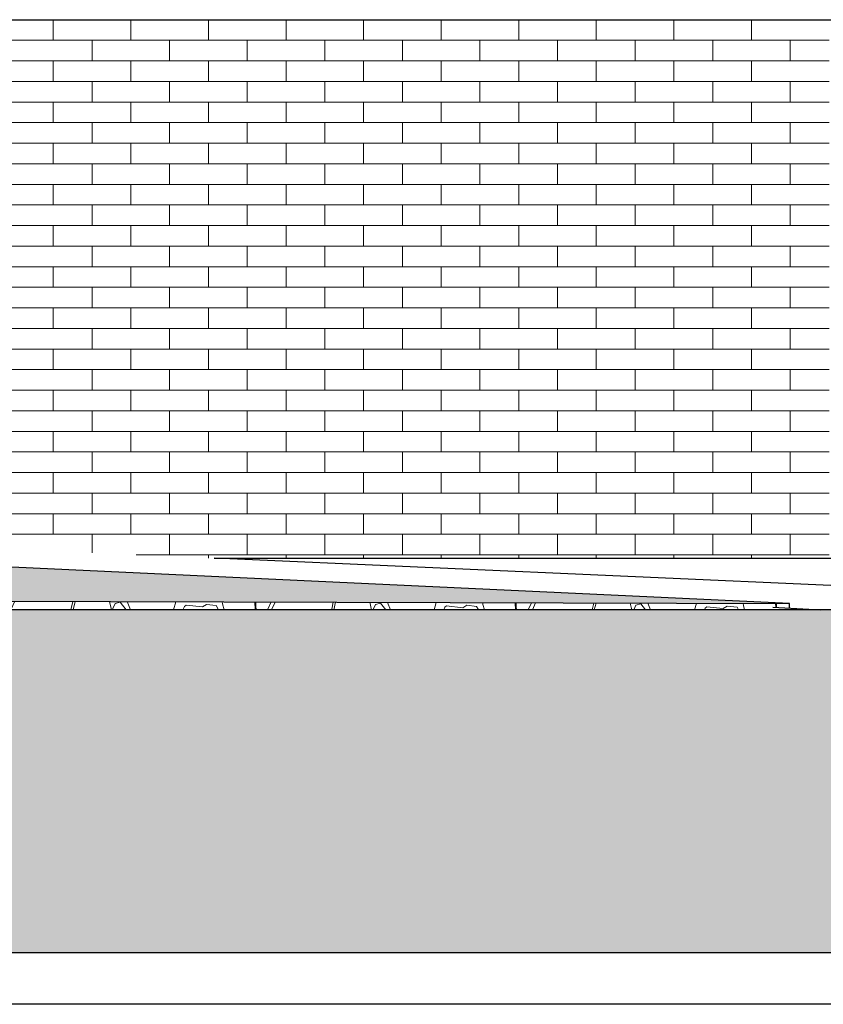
# Model space of a CAD drawing. Header units: millimetres. Extents: x -82736 to -49966, y 850 to 13065.
# Tile 25 of 28: x -56419 to -54076, y 2350 to 5220. Entities that reach past the tile are written whole.
import ezdxf

# ---------------------------------------------------------------- set-up
doc = ezdxf.new("R2010")
doc.units = ezdxf.units.MM
doc.header["$LTSCALE"] = 0.5
doc.header["$MEASUREMENT"] = 0
doc.linetypes.add('PLINE', pattern=[0])
for name, color, linetype in [('216- Direkte fundamentering', 7, 'Continuous'), ('232- Ikke-bærende yttervegger', 7, 'Continuous'), ('71-- Bearbeidet terreng', 7, 'Continuous'), ('71-- Bearbeidet terreng (Skravur)', 7, 'Continuous'), ('722- Trapper og ramper i terreng(Nye konstruksjoner)', 7, 'Continuous')]:
    doc.layers.add(name, color=color, linetype=linetype)
doc.layers.add('235- Utvendig kledning og overflate', color=7, linetype='Continuous', lineweight=0)
doc.layers.add('255- Gulvoverflate(Nye konstruksjoner)', color=7, linetype='Continuous', lineweight=0)

# ---------------------------------------------------------------- blocks, each defined once
blk = doc.blocks.new('*X75')
at = {"layer": '235- Utvendig kledning og overflate', "linetype": 'PLINE'}
for p, q in [((-56321.3, 5160), (-56321.3, 5220)), ((-56321.3, 5160), (-56321.3, 5220)), ((-56095.1, 5160), (-56095.1, 5220)), ((-56095.1, 5160), (-56095.1, 5220)), ((-55868.9, 5160), (-55868.9, 5220)), ((-55868.9, 5160), (-55868.9, 5220)), ((-55642.7, 5160), (-55642.7, 5220)), ((-55642.7, 5160), (-55642.7, 5220)), ((-55416.5, 5160), (-55416.5, 5220)), ((-55416.5, 5160), (-55416.5, 5220)), ((-55190.4, 5160), (-55190.4, 5220)), ((-55190.4, 5160), (-55190.4, 5220)), ((-54964.2, 5160), (-54964.2, 5220)), ((-54964.2, 5160), (-54964.2, 5220)), ((-54738, 5160), (-54738, 5220)), ((-54738, 5160), (-54738, 5220)), ((-54511.8, 5160), (-54511.8, 5220)), ((-54511.8, 5160), (-54511.8, 5220)), ((-54285.6, 5160), (-54285.6, 5220)), ((-54285.6, 5160), (-54285.6, 5220)), ((-56547.5, 5160), (-56321.3, 5160)), ((-56321.3, 5160), (-56095.1, 5160)), ((-56208.2, 5100), (-56208.2, 5160)), ((-56095.1, 5160), (-55868.9, 5160)), ((-55982, 5100), (-55982, 5160)), ((-55868.9, 5160), (-55642.7, 5160)), ((-55755.8, 5100), (-55755.8, 5160)), ((-55642.7, 5160), (-55416.5, 5160)), ((-55529.6, 5100), (-55529.6, 5160)), ((-55416.5, 5160), (-55190.4, 5160)), ((-55303.5, 5100), (-55303.5, 5160)), ((-55190.4, 5160), (-54964.2, 5160)), ((-55077.3, 5100), (-55077.3, 5160)), ((-54964.2, 5160), (-54738, 5160)), ((-54851.1, 5100), (-54851.1, 5160)), ((-54738, 5160), (-54511.8, 5160)), ((-54624.9, 5100), (-54624.9, 5160)), ((-54511.8, 5160), (-54285.6, 5160)), ((-54398.7, 5100), (-54398.7, 5160)), ((-54285.6, 5160), (-54059.4, 5160)), ((-54172.5, 5100), (-54172.5, 5160)), ((-56321.3, 5100), (-56547.5, 5100)), ((-56095.1, 5100), (-56321.3, 5100)), ((-56321.3, 5040), (-56321.3, 5100)), ((-56321.3, 5040), (-56321.3, 5100)), ((-55868.9, 5100), (-56095.1, 5100)), ((-56095.1, 5040), (-56095.1, 5100)), ((-56095.1, 5040), (-56095.1, 5100)), ((-55642.7, 5100), (-55868.9, 5100)), ((-55868.9, 5040), (-55868.9, 5100)), ((-55868.9, 5040), (-55868.9, 5100)), ((-55416.5, 5100), (-55642.7, 5100)), ((-55642.7, 5040), (-55642.7, 5100)), ((-55642.7, 5040), (-55642.7, 5100)), ((-55190.4, 5100), (-55416.5, 5100)), ((-55416.5, 5040), (-55416.5, 5100)), ((-55416.5, 5040), (-55416.5, 5100)), ((-54964.2, 5100), (-55190.4, 5100)), ((-55190.4, 5040), (-55190.4, 5100)), ((-55190.4, 5040), (-55190.4, 5100)), ((-54738, 5100), (-54964.2, 5100)), ((-54964.2, 5040), (-54964.2, 5100)), ((-54964.2, 5040), (-54964.2, 5100)), ((-54511.8, 5100), (-54738, 5100)), ((-54738, 5040), (-54738, 5100)), ((-54738, 5040), (-54738, 5100)), ((-54285.6, 5100), (-54511.8, 5100)), ((-54511.8, 5040), (-54511.8, 5100)), ((-54511.8, 5040), (-54511.8, 5100)), ((-54059.4, 5100), (-54285.6, 5100)), ((-54285.6, 5040), (-54285.6, 5100)), ((-54285.6, 5040), (-54285.6, 5100)), ((-56547.5, 5040), (-56321.3, 5040)), ((-56321.3, 5040), (-56095.1, 5040)), ((-56208.2, 4980), (-56208.2, 5040)), ((-56095.1, 5040), (-55868.9, 5040)), ((-55982, 4980), (-55982, 5040)), ((-55868.9, 5040), (-55642.7, 5040)), ((-55755.8, 4980), (-55755.8, 5040)), ((-55642.7, 5040), (-55416.5, 5040)), ((-55529.6, 4980), (-55529.6, 5040)), ((-55416.5, 5040), (-55190.4, 5040)), ((-55303.5, 4980), (-55303.5, 5040)), ((-55190.4, 5040), (-54964.2, 5040)), ((-55077.3, 4980), (-55077.3, 5040)), ((-54964.2, 5040), (-54738, 5040)), ((-54851.1, 4980), (-54851.1, 5040)), ((-54738, 5040), (-54511.8, 5040)), ((-54624.9, 4980), (-54624.9, 5040)), ((-54511.8, 5040), (-54285.6, 5040)), ((-54398.7, 4980), (-54398.7, 5040)), ((-54285.6, 5040), (-54059.4, 5040)), ((-54172.5, 4980), (-54172.5, 5040)), ((-56321.3, 4980), (-56547.5, 4980)), ((-56095.1, 4980), (-56321.3, 4980)), ((-56321.3, 4920), (-56321.3, 4980)), ((-56321.3, 4920), (-56321.3, 4980)), ((-55868.9, 4980), (-56095.1, 4980)), ((-56095.1, 4920), (-56095.1, 4980)), ((-56095.1, 4920), (-56095.1, 4980)), ((-55642.7, 4980), (-55868.9, 4980)), ((-55868.9, 4920), (-55868.9, 4980)), ((-55868.9, 4920), (-55868.9, 4980)), ((-55416.5, 4980), (-55642.7, 4980)), ((-55642.7, 4920), (-55642.7, 4980)), ((-55642.7, 4920), (-55642.7, 4980)), ((-55190.4, 4980), (-55416.5, 4980)), ((-55416.5, 4920), (-55416.5, 4980)), ((-55416.5, 4920), (-55416.5, 4980)), ((-54964.2, 4980), (-55190.4, 4980)), ((-55190.4, 4920), (-55190.4, 4980)), ((-55190.4, 4920), (-55190.4, 4980)), ((-54738, 4980), (-54964.2, 4980)), ((-54964.2, 4920), (-54964.2, 4980)), ((-54964.2, 4920), (-54964.2, 4980)), ((-54511.8, 4980), (-54738, 4980)), ((-54738, 4920), (-54738, 4980)), ((-54738, 4920), (-54738, 4980)), ((-54285.6, 4980), (-54511.8, 4980)), ((-54511.8, 4920), (-54511.8, 4980)), ((-54511.8, 4920), (-54511.8, 4980)), ((-54059.4, 4980), (-54285.6, 4980)), ((-54285.6, 4920), (-54285.6, 4980)), ((-54285.6, 4920), (-54285.6, 4980)), ((-56547.5, 4920), (-56321.3, 4920)), ((-56321.3, 4920), (-56095.1, 4920)), ((-56208.2, 4860), (-56208.2, 4920)), ((-56095.1, 4920), (-55868.9, 4920)), ((-55982, 4860), (-55982, 4920)), ((-55868.9, 4920), (-55642.7, 4920)), ((-55755.8, 4860), (-55755.8, 4920)), ((-55642.7, 4920), (-55416.5, 4920)), ((-55529.6, 4860), (-55529.6, 4920)), ((-55416.5, 4920), (-55190.4, 4920)), ((-55303.5, 4860), (-55303.5, 4920)), ((-55190.4, 4920), (-54964.2, 4920)), ((-55077.3, 4860), (-55077.3, 4920)), ((-54964.2, 4920), (-54738, 4920)), ((-54851.1, 4860), (-54851.1, 4920)), ((-54738, 4920), (-54511.8, 4920)), ((-54624.9, 4860), (-54624.9, 4920)), ((-54511.8, 4920), (-54285.6, 4920)), ((-54398.7, 4860), (-54398.7, 4920)), ((-54285.6, 4920), (-54059.4, 4920)), ((-54172.5, 4860), (-54172.5, 4920)), ((-56321.3, 4860), (-56547.5, 4860)), ((-56095.1, 4860), (-56321.3, 4860)), ((-56321.3, 4800), (-56321.3, 4860)), ((-56321.3, 4800), (-56321.3, 4860)), ((-55868.9, 4860), (-56095.1, 4860)), ((-56095.1, 4800), (-56095.1, 4860)), ((-56095.1, 4800), (-56095.1, 4860)), ((-55642.7, 4860), (-55868.9, 4860)), ((-55868.9, 4800), (-55868.9, 4860)), ((-55868.9, 4800), (-55868.9, 4860)), ((-55416.5, 4860), (-55642.7, 4860)), ((-55642.7, 4800), (-55642.7, 4860)), ((-55642.7, 4800), (-55642.7, 4860)), ((-55190.4, 4860), (-55416.5, 4860)), ((-55416.5, 4800), (-55416.5, 4860)), ((-55416.5, 4800), (-55416.5, 4860)), ((-54964.2, 4860), (-55190.4, 4860)), ((-55190.4, 4800), (-55190.4, 4860)), ((-55190.4, 4800), (-55190.4, 4860)), ((-54738, 4860), (-54964.2, 4860)), ((-54964.2, 4800), (-54964.2, 4860)), ((-54964.2, 4800), (-54964.2, 4860)), ((-54511.8, 4860), (-54738, 4860)), ((-54738, 4800), (-54738, 4860)), ((-54738, 4800), (-54738, 4860)), ((-54285.6, 4860), (-54511.8, 4860)), ((-54511.8, 4800), (-54511.8, 4860)), ((-54511.8, 4800), (-54511.8, 4860)), ((-54059.4, 4860), (-54285.6, 4860)), ((-54285.6, 4800), (-54285.6, 4860)), ((-54285.6, 4800), (-54285.6, 4860)), ((-56547.5, 4800), (-56321.3, 4800)), ((-56321.3, 4800), (-56095.1, 4800)), ((-56208.2, 4740), (-56208.2, 4800)), ((-56095.1, 4800), (-55868.9, 4800)), ((-55982, 4740), (-55982, 4800)), ((-55868.9, 4800), (-55642.7, 4800)), ((-55755.8, 4740), (-55755.8, 4800)), ((-55642.7, 4800), (-55416.5, 4800)), ((-55529.6, 4740), (-55529.6, 4800)), ((-55416.5, 4800), (-55190.4, 4800)), ((-55303.5, 4740), (-55303.5, 4800)), ((-55190.4, 4800), (-54964.2, 4800)), ((-55077.3, 4740), (-55077.3, 4800)), ((-54964.2, 4800), (-54738, 4800)), ((-54851.1, 4740), (-54851.1, 4800)), ((-54738, 4800), (-54511.8, 4800)), ((-54624.9, 4740), (-54624.9, 4800)), ((-54511.8, 4800), (-54285.6, 4800)), ((-54398.7, 4740), (-54398.7, 4800)), ((-54285.6, 4800), (-54059.4, 4800)), ((-54172.5, 4740), (-54172.5, 4800)), ((-56321.3, 4740), (-56547.5, 4740)), ((-56095.1, 4740), (-56321.3, 4740)), ((-56321.3, 4680), (-56321.3, 4740)), ((-56321.3, 4680), (-56321.3, 4740)), ((-55868.9, 4740), (-56095.1, 4740)), ((-56095.1, 4680), (-56095.1, 4740)), ((-56095.1, 4680), (-56095.1, 4740)), ((-55642.7, 4740), (-55868.9, 4740)), ((-55868.9, 4680), (-55868.9, 4740)), ((-55868.9, 4680), (-55868.9, 4740)), ((-55416.5, 4740), (-55642.7, 4740)), ((-55642.7, 4680), (-55642.7, 4740)), ((-55642.7, 4680), (-55642.7, 4740)), ((-55190.4, 4740), (-55416.5, 4740)), ((-55416.5, 4680), (-55416.5, 4740)), ((-55416.5, 4680), (-55416.5, 4740)), ((-54964.2, 4740), (-55190.4, 4740)), ((-55190.4, 4680), (-55190.4, 4740)), ((-55190.4, 4680), (-55190.4, 4740)), ((-54738, 4740), (-54964.2, 4740)), ((-54964.2, 4680), (-54964.2, 4740)), ((-54964.2, 4680), (-54964.2, 4740)), ((-54511.8, 4740), (-54738, 4740)), ((-54738, 4680), (-54738, 4740)), ((-54738, 4680), (-54738, 4740)), ((-54285.6, 4740), (-54511.8, 4740)), ((-54511.8, 4680), (-54511.8, 4740)), ((-54511.8, 4680), (-54511.8, 4740)), ((-54059.4, 4740), (-54285.6, 4740)), ((-54285.6, 4680), (-54285.6, 4740)), ((-54285.6, 4680), (-54285.6, 4740)), ((-56547.5, 4680), (-56321.3, 4680)), ((-56321.3, 4680), (-56095.1, 4680)), ((-56208.2, 4620), (-56208.2, 4680)), ((-56095.1, 4680), (-55868.9, 4680)), ((-55982, 4620), (-55982, 4680)), ((-55868.9, 4680), (-55642.7, 4680)), ((-55755.8, 4620), (-55755.8, 4680)), ((-55642.7, 4680), (-55416.5, 4680)), ((-55529.6, 4620), (-55529.6, 4680)), ((-55416.5, 4680), (-55190.4, 4680)), ((-55303.5, 4620), (-55303.5, 4680)), ((-55190.4, 4680), (-54964.2, 4680)), ((-55077.3, 4620), (-55077.3, 4680)), ((-54964.2, 4680), (-54738, 4680)), ((-54851.1, 4620), (-54851.1, 4680)), ((-54738, 4680), (-54511.8, 4680)), ((-54624.9, 4620), (-54624.9, 4680)), ((-54511.8, 4680), (-54285.6, 4680)), ((-54398.7, 4620), (-54398.7, 4680)), ((-54285.6, 4680), (-54059.4, 4680)), ((-54172.5, 4620), (-54172.5, 4680)), ((-56321.3, 4620), (-56547.5, 4620)), ((-56095.1, 4620), (-56321.3, 4620)), ((-56321.3, 4560), (-56321.3, 4620)), ((-56321.3, 4560), (-56321.3, 4620)), ((-55868.9, 4620), (-56095.1, 4620)), ((-56095.1, 4560), (-56095.1, 4620)), ((-56095.1, 4560), (-56095.1, 4620)), ((-55642.7, 4620), (-55868.9, 4620)), ((-55868.9, 4560), (-55868.9, 4620)), ((-55868.9, 4560), (-55868.9, 4620)), ((-55416.5, 4620), (-55642.7, 4620)), ((-55642.7, 4560), (-55642.7, 4620)), ((-55642.7, 4560), (-55642.7, 4620)), ((-55190.4, 4620), (-55416.5, 4620)), ((-55416.5, 4560), (-55416.5, 4620)), ((-55416.5, 4560), (-55416.5, 4620)), ((-54964.2, 4620), (-55190.4, 4620)), ((-55190.4, 4560), (-55190.4, 4620)), ((-55190.4, 4560), (-55190.4, 4620)), ((-54738, 4620), (-54964.2, 4620)), ((-54964.2, 4560), (-54964.2, 4620)), ((-54964.2, 4560), (-54964.2, 4620)), ((-54511.8, 4620), (-54738, 4620)), ((-54738, 4560), (-54738, 4620)), ((-54738, 4560), (-54738, 4620)), ((-54285.6, 4620), (-54511.8, 4620)), ((-54511.8, 4560), (-54511.8, 4620)), ((-54511.8, 4560), (-54511.8, 4620)), ((-54059.4, 4620), (-54285.6, 4620)), ((-54285.6, 4560), (-54285.6, 4620)), ((-54285.6, 4560), (-54285.6, 4620)), ((-56547.5, 4560), (-56321.3, 4560)), ((-56321.3, 4560), (-56095.1, 4560)), ((-56208.2, 4500), (-56208.2, 4560)), ((-56095.1, 4560), (-55868.9, 4560)), ((-55982, 4500), (-55982, 4560)), ((-55868.9, 4560), (-55642.7, 4560)), ((-55755.8, 4500), (-55755.8, 4560)), ((-55642.7, 4560), (-55416.5, 4560)), ((-55529.6, 4500), (-55529.6, 4560)), ((-55416.5, 4560), (-55190.4, 4560)), ((-55303.5, 4500), (-55303.5, 4560)), ((-55190.4, 4560), (-54964.2, 4560)), ((-55077.3, 4500), (-55077.3, 4560)), ((-54964.2, 4560), (-54738, 4560)), ((-54851.1, 4500), (-54851.1, 4560)), ((-54738, 4560), (-54511.8, 4560)), ((-54624.9, 4500), (-54624.9, 4560)), ((-54511.8, 4560), (-54285.6, 4560)), ((-54398.7, 4500), (-54398.7, 4560)), ((-54285.6, 4560), (-54059.4, 4560)), ((-54172.5, 4500), (-54172.5, 4560)), ((-56321.3, 4500), (-56547.5, 4500)), ((-56095.1, 4500), (-56321.3, 4500)), ((-56321.3, 4440), (-56321.3, 4500)), ((-56321.3, 4440), (-56321.3, 4500)), ((-55868.9, 4500), (-56095.1, 4500)), ((-56095.1, 4440), (-56095.1, 4500)), ((-56095.1, 4440), (-56095.1, 4500)), ((-55642.7, 4500), (-55868.9, 4500)), ((-55868.9, 4440), (-55868.9, 4500)), ((-55868.9, 4440), (-55868.9, 4500)), ((-55416.5, 4500), (-55642.7, 4500)), ((-55642.7, 4440), (-55642.7, 4500)), ((-55642.7, 4440), (-55642.7, 4500)), ((-55190.4, 4500), (-55416.5, 4500)), ((-55416.5, 4440), (-55416.5, 4500)), ((-55416.5, 4440), (-55416.5, 4500)), ((-54964.2, 4500), (-55190.4, 4500)), ((-55190.4, 4440), (-55190.4, 4500)), ((-55190.4, 4440), (-55190.4, 4500)), ((-54738, 4500), (-54964.2, 4500)), ((-54964.2, 4440), (-54964.2, 4500)), ((-54964.2, 4440), (-54964.2, 4500)), ((-54511.8, 4500), (-54738, 4500)), ((-54738, 4440), (-54738, 4500)), ((-54738, 4440), (-54738, 4500)), ((-54285.6, 4500), (-54511.8, 4500)), ((-54511.8, 4440), (-54511.8, 4500)), ((-54511.8, 4440), (-54511.8, 4500)), ((-54059.4, 4500), (-54285.6, 4500)), ((-54285.6, 4440), (-54285.6, 4500)), ((-54285.6, 4440), (-54285.6, 4500)), ((-56547.5, 4440), (-56321.3, 4440)), ((-56321.3, 4440), (-56095.1, 4440)), ((-56208.2, 4380), (-56208.2, 4440)), ((-56095.1, 4440), (-55868.9, 4440)), ((-55982, 4380), (-55982, 4440)), ((-55868.9, 4440), (-55642.7, 4440)), ((-55755.8, 4380), (-55755.8, 4440)), ((-55642.7, 4440), (-55416.5, 4440)), ((-55529.6, 4380), (-55529.6, 4440)), ((-55416.5, 4440), (-55190.4, 4440)), ((-55303.5, 4380), (-55303.5, 4440)), ((-55190.4, 4440), (-54964.2, 4440)), ((-55077.3, 4380), (-55077.3, 4440)), ((-54964.2, 4440), (-54738, 4440)), ((-54851.1, 4380), (-54851.1, 4440)), ((-54738, 4440), (-54511.8, 4440)), ((-54624.9, 4380), (-54624.9, 4440)), ((-54511.8, 4440), (-54285.6, 4440)), ((-54398.7, 4380), (-54398.7, 4440)), ((-54285.6, 4440), (-54059.4, 4440)), ((-54172.5, 4380), (-54172.5, 4440)), ((-56321.3, 4380), (-56547.5, 4380)), ((-56095.1, 4380), (-56321.3, 4380)), ((-56321.3, 4320), (-56321.3, 4380)), ((-56321.3, 4320), (-56321.3, 4380)), ((-55868.9, 4380), (-56095.1, 4380)), ((-56095.1, 4320), (-56095.1, 4380)), ((-56095.1, 4320), (-56095.1, 4380)), ((-55642.7, 4380), (-55868.9, 4380)), ((-55868.9, 4320), (-55868.9, 4380)), ((-55868.9, 4320), (-55868.9, 4380)), ((-55416.5, 4380), (-55642.7, 4380)), ((-55642.7, 4320), (-55642.7, 4380)), ((-55642.7, 4320), (-55642.7, 4380)), ((-55190.4, 4380), (-55416.5, 4380)), ((-55416.5, 4320), (-55416.5, 4380)), ((-55416.5, 4320), (-55416.5, 4380)), ((-54964.2, 4380), (-55190.4, 4380)), ((-55190.4, 4320), (-55190.4, 4380)), ((-55190.4, 4320), (-55190.4, 4380)), ((-54738, 4380), (-54964.2, 4380)), ((-54964.2, 4320), (-54964.2, 4380)), ((-54964.2, 4320), (-54964.2, 4380)), ((-54511.8, 4380), (-54738, 4380)), ((-54738, 4320), (-54738, 4380)), ((-54738, 4320), (-54738, 4380)), ((-54285.6, 4380), (-54511.8, 4380)), ((-54511.8, 4320), (-54511.8, 4380)), ((-54511.8, 4320), (-54511.8, 4380)), ((-54059.4, 4380), (-54285.6, 4380)), ((-54285.6, 4320), (-54285.6, 4380)), ((-54285.6, 4320), (-54285.6, 4380)), ((-56547.5, 4320), (-56321.3, 4320)), ((-56321.3, 4320), (-56095.1, 4320)), ((-56208.2, 4260), (-56208.2, 4320)), ((-56095.1, 4320), (-55868.9, 4320)), ((-55982, 4260), (-55982, 4320)), ((-55868.9, 4320), (-55642.7, 4320)), ((-55755.8, 4260), (-55755.8, 4320)), ((-55642.7, 4320), (-55416.5, 4320)), ((-55529.6, 4260), (-55529.6, 4320)), ((-55416.5, 4320), (-55190.4, 4320)), ((-55303.5, 4260), (-55303.5, 4320)), ((-55190.4, 4320), (-54964.2, 4320)), ((-55077.3, 4260), (-55077.3, 4320)), ((-54964.2, 4320), (-54738, 4320)), ((-54851.1, 4260), (-54851.1, 4320)), ((-54738, 4320), (-54511.8, 4320)), ((-54624.9, 4260), (-54624.9, 4320)), ((-54511.8, 4320), (-54285.6, 4320)), ((-54398.7, 4260), (-54398.7, 4320)), ((-54285.6, 4320), (-54059.4, 4320)), ((-54172.5, 4260), (-54172.5, 4320)), ((-56321.3, 4260), (-56547.5, 4260)), ((-56095.1, 4260), (-56321.3, 4260)), ((-56321.3, 4200), (-56321.3, 4260)), ((-56321.3, 4200), (-56321.3, 4260)), ((-55868.9, 4260), (-56095.1, 4260)), ((-56095.1, 4200), (-56095.1, 4260)), ((-56095.1, 4200), (-56095.1, 4260)), ((-55642.7, 4260), (-55868.9, 4260)), ((-55868.9, 4200), (-55868.9, 4260)), ((-55868.9, 4200), (-55868.9, 4260)), ((-55416.5, 4260), (-55642.7, 4260)), ((-55642.7, 4200), (-55642.7, 4260)), ((-55642.7, 4200), (-55642.7, 4260)), ((-55190.4, 4260), (-55416.5, 4260)), ((-55416.5, 4200), (-55416.5, 4260)), ((-55416.5, 4200), (-55416.5, 4260)), ((-54964.2, 4260), (-55190.4, 4260)), ((-55190.4, 4200), (-55190.4, 4260)), ((-55190.4, 4200), (-55190.4, 4260)), ((-54738, 4260), (-54964.2, 4260)), ((-54964.2, 4200), (-54964.2, 4260)), ((-54964.2, 4200), (-54964.2, 4260)), ((-54511.8, 4260), (-54738, 4260)), ((-54738, 4200), (-54738, 4260)), ((-54738, 4200), (-54738, 4260)), ((-54285.6, 4260), (-54511.8, 4260)), ((-54511.8, 4200), (-54511.8, 4260)), ((-54511.8, 4200), (-54511.8, 4260)), ((-54059.4, 4260), (-54285.6, 4260)), ((-54285.6, 4200), (-54285.6, 4260)), ((-54285.6, 4200), (-54285.6, 4260)), ((-56547.5, 4200), (-56321.3, 4200)), ((-56321.3, 4200), (-56095.1, 4200)), ((-56208.2, 4140), (-56208.2, 4200)), ((-56095.1, 4200), (-55868.9, 4200)), ((-55982, 4140), (-55982, 4200)), ((-55868.9, 4200), (-55642.7, 4200)), ((-55755.8, 4140), (-55755.8, 4200)), ((-55642.7, 4200), (-55416.5, 4200)), ((-55529.6, 4140), (-55529.6, 4200)), ((-55416.5, 4200), (-55190.4, 4200)), ((-55303.5, 4140), (-55303.5, 4200)), ((-55190.4, 4200), (-54964.2, 4200)), ((-55077.3, 4140), (-55077.3, 4200)), ((-54964.2, 4200), (-54738, 4200)), ((-54851.1, 4140), (-54851.1, 4200)), ((-54738, 4200), (-54511.8, 4200)), ((-54624.9, 4140), (-54624.9, 4200)), ((-54511.8, 4200), (-54285.6, 4200)), ((-54398.7, 4140), (-54398.7, 4200)), ((-54285.6, 4200), (-54059.4, 4200)), ((-54172.5, 4140), (-54172.5, 4200)), ((-56321.3, 4140), (-56547.5, 4140)), ((-56095.1, 4140), (-56321.3, 4140)), ((-56321.3, 4080), (-56321.3, 4140)), ((-56321.3, 4080), (-56321.3, 4140)), ((-55868.9, 4140), (-56095.1, 4140)), ((-56095.1, 4080), (-56095.1, 4140)), ((-56095.1, 4080), (-56095.1, 4140)), ((-55642.7, 4140), (-55868.9, 4140)), ((-55868.9, 4080), (-55868.9, 4140)), ((-55868.9, 4080), (-55868.9, 4140)), ((-55416.5, 4140), (-55642.7, 4140)), ((-55642.7, 4080), (-55642.7, 4140)), ((-55642.7, 4080), (-55642.7, 4140)), ((-55190.4, 4140), (-55416.5, 4140)), ((-55416.5, 4080), (-55416.5, 4140)), ((-55416.5, 4080), (-55416.5, 4140)), ((-54964.2, 4140), (-55190.4, 4140)), ((-55190.4, 4080), (-55190.4, 4140)), ((-55190.4, 4080), (-55190.4, 4140)), ((-54738, 4140), (-54964.2, 4140)), ((-54964.2, 4080), (-54964.2, 4140)), ((-54964.2, 4080), (-54964.2, 4140)), ((-54511.8, 4140), (-54738, 4140)), ((-54738, 4080), (-54738, 4140)), ((-54738, 4080), (-54738, 4140)), ((-54285.6, 4140), (-54511.8, 4140)), ((-54511.8, 4080), (-54511.8, 4140)), ((-54511.8, 4080), (-54511.8, 4140)), ((-54059.4, 4140), (-54285.6, 4140)), ((-54285.6, 4080), (-54285.6, 4140)), ((-54285.6, 4080), (-54285.6, 4140)), ((-56547.5, 4080), (-56321.3, 4080)), ((-56321.3, 4080), (-56095.1, 4080)), ((-56208.2, 4020), (-56208.2, 4080)), ((-56095.1, 4080), (-55868.9, 4080)), ((-55982, 4020), (-55982, 4080)), ((-55868.9, 4080), (-55642.7, 4080)), ((-55755.8, 4020), (-55755.8, 4080)), ((-55642.7, 4080), (-55416.5, 4080)), ((-55529.6, 4020), (-55529.6, 4080)), ((-55416.5, 4080), (-55190.4, 4080)), ((-55303.5, 4020), (-55303.5, 4080)), ((-55190.4, 4080), (-54964.2, 4080)), ((-55077.3, 4020), (-55077.3, 4080)), ((-54964.2, 4080), (-54738, 4080)), ((-54851.1, 4020), (-54851.1, 4080)), ((-54738, 4080), (-54511.8, 4080)), ((-54624.9, 4020), (-54624.9, 4080)), ((-54511.8, 4080), (-54285.6, 4080)), ((-54398.7, 4020), (-54398.7, 4080)), ((-54285.6, 4080), (-54059.4, 4080)), ((-54172.5, 4020), (-54172.5, 4080)), ((-56321.3, 4020), (-56547.5, 4020)), ((-56095.1, 4020), (-56321.3, 4020)), ((-56321.3, 3960), (-56321.3, 4020)), ((-56321.3, 3960), (-56321.3, 4020)), ((-55868.9, 4020), (-56095.1, 4020)), ((-56095.1, 3960), (-56095.1, 4020)), ((-56095.1, 3960), (-56095.1, 4020)), ((-55642.7, 4020), (-55868.9, 4020)), ((-55868.9, 3960), (-55868.9, 4020)), ((-55868.9, 3960), (-55868.9, 4020)), ((-55416.5, 4020), (-55642.7, 4020)), ((-55642.7, 3960), (-55642.7, 4020)), ((-55642.7, 3960), (-55642.7, 4020)), ((-55190.4, 4020), (-55416.5, 4020)), ((-55416.5, 3960), (-55416.5, 4020)), ((-55416.5, 3960), (-55416.5, 4020)), ((-54964.2, 4020), (-55190.4, 4020)), ((-55190.4, 3960), (-55190.4, 4020)), ((-55190.4, 3960), (-55190.4, 4020)), ((-54738, 4020), (-54964.2, 4020)), ((-54964.2, 3960), (-54964.2, 4020)), ((-54964.2, 3960), (-54964.2, 4020)), ((-54511.8, 4020), (-54738, 4020)), ((-54738, 3960), (-54738, 4020)), ((-54738, 3960), (-54738, 4020)), ((-54285.6, 4020), (-54511.8, 4020)), ((-54511.8, 3960), (-54511.8, 4020)), ((-54511.8, 3960), (-54511.8, 4020)), ((-54059.4, 4020), (-54285.6, 4020)), ((-54285.6, 3960), (-54285.6, 4020)), ((-54285.6, 3960), (-54285.6, 4020)), ((-56547.5, 3960), (-56321.3, 3960)), ((-56321.3, 3960), (-56095.1, 3960)), ((-56208.2, 3900), (-56208.2, 3960)), ((-56095.1, 3960), (-55868.9, 3960)), ((-55982, 3900), (-55982, 3960)), ((-55868.9, 3960), (-55642.7, 3960)), ((-55755.8, 3900), (-55755.8, 3960)), ((-55642.7, 3960), (-55416.5, 3960)), ((-55529.6, 3900), (-55529.6, 3960)), ((-55416.5, 3960), (-55190.4, 3960)), ((-55303.5, 3900), (-55303.5, 3960)), ((-55190.4, 3960), (-54964.2, 3960)), ((-55077.3, 3900), (-55077.3, 3960)), ((-54964.2, 3960), (-54738, 3960)), ((-54851.1, 3900), (-54851.1, 3960)), ((-54738, 3960), (-54511.8, 3960)), ((-54624.9, 3900), (-54624.9, 3960)), ((-54511.8, 3960), (-54285.6, 3960)), ((-54398.7, 3900), (-54398.7, 3960)), ((-54285.6, 3960), (-54059.4, 3960)), ((-54172.5, 3900), (-54172.5, 3960)), ((-56321.3, 3900), (-56547.5, 3900)), ((-56095.1, 3900), (-56321.3, 3900)), ((-56321.3, 3840), (-56321.3, 3900)), ((-56321.3, 3840), (-56321.3, 3900)), ((-55868.9, 3900), (-56095.1, 3900)), ((-56095.1, 3840), (-56095.1, 3900)), ((-56095.1, 3840), (-56095.1, 3900)), ((-55642.7, 3900), (-55868.9, 3900)), ((-55868.9, 3840), (-55868.9, 3900)), ((-55868.9, 3840), (-55868.9, 3900)), ((-55416.5, 3900), (-55642.7, 3900)), ((-55642.7, 3840), (-55642.7, 3900)), ((-55642.7, 3840), (-55642.7, 3900)), ((-55190.4, 3900), (-55416.5, 3900)), ((-55416.5, 3840), (-55416.5, 3900)), ((-55416.5, 3840), (-55416.5, 3900)), ((-54964.2, 3900), (-55190.4, 3900)), ((-55190.4, 3840), (-55190.4, 3900)), ((-55190.4, 3840), (-55190.4, 3900)), ((-54738, 3900), (-54964.2, 3900)), ((-54964.2, 3840), (-54964.2, 3900)), ((-54964.2, 3840), (-54964.2, 3900)), ((-54511.8, 3900), (-54738, 3900)), ((-54738, 3840), (-54738, 3900)), ((-54738, 3840), (-54738, 3900)), ((-54285.6, 3900), (-54511.8, 3900)), ((-54511.8, 3840), (-54511.8, 3900)), ((-54511.8, 3840), (-54511.8, 3900)), ((-54059.4, 3900), (-54285.6, 3900)), ((-54285.6, 3840), (-54285.6, 3900)), ((-54285.6, 3840), (-54285.6, 3900)), ((-56547.5, 3840), (-56321.3, 3840)), ((-56321.3, 3840), (-56095.1, 3840)), ((-56208.2, 3780), (-56208.2, 3840)), ((-56095.1, 3840), (-55868.9, 3840)), ((-55982, 3780), (-55982, 3840)), ((-55868.9, 3840), (-55642.7, 3840)), ((-55755.8, 3780), (-55755.8, 3840)), ((-55642.7, 3840), (-55416.5, 3840)), ((-55529.6, 3780), (-55529.6, 3840)), ((-55416.5, 3840), (-55190.4, 3840)), ((-55303.5, 3780), (-55303.5, 3840)), ((-55190.4, 3840), (-54964.2, 3840)), ((-55077.3, 3780), (-55077.3, 3840)), ((-54964.2, 3840), (-54738, 3840)), ((-54851.1, 3780), (-54851.1, 3840)), ((-54738, 3840), (-54511.8, 3840)), ((-54624.9, 3780), (-54624.9, 3840)), ((-54511.8, 3840), (-54285.6, 3840)), ((-54398.7, 3780), (-54398.7, 3840)), ((-54285.6, 3840), (-54059.4, 3840)), ((-54172.5, 3780), (-54172.5, 3840)), ((-56321.3, 3780), (-56547.5, 3780)), ((-56095.1, 3780), (-56321.3, 3780)), ((-56321.3, 3720), (-56321.3, 3780)), ((-56321.3, 3720), (-56321.3, 3780)), ((-55868.9, 3780), (-56095.1, 3780)), ((-56095.1, 3720), (-56095.1, 3780)), ((-56095.1, 3720), (-56095.1, 3780)), ((-55642.7, 3780), (-55868.9, 3780)), ((-55868.9, 3720), (-55868.9, 3780)), ((-55868.9, 3720), (-55868.9, 3780)), ((-55416.5, 3780), (-55642.7, 3780)), ((-55642.7, 3720), (-55642.7, 3780)), ((-55642.7, 3720), (-55642.7, 3780)), ((-55190.4, 3780), (-55416.5, 3780)), ((-55416.5, 3720), (-55416.5, 3780)), ((-55416.5, 3720), (-55416.5, 3780)), ((-54964.2, 3780), (-55190.4, 3780)), ((-55190.4, 3720), (-55190.4, 3780)), ((-55190.4, 3720), (-55190.4, 3780)), ((-54738, 3780), (-54964.2, 3780)), ((-54964.2, 3720), (-54964.2, 3780)), ((-54964.2, 3720), (-54964.2, 3780)), ((-54511.8, 3780), (-54738, 3780)), ((-54738, 3720), (-54738, 3780)), ((-54738, 3720), (-54738, 3780)), ((-54285.6, 3780), (-54511.8, 3780)), ((-54511.8, 3720), (-54511.8, 3780)), ((-54511.8, 3720), (-54511.8, 3780)), ((-54059.4, 3780), (-54285.6, 3780)), ((-54285.6, 3720), (-54285.6, 3780)), ((-54285.6, 3720), (-54285.6, 3780)), ((-56547.5, 3720), (-56321.3, 3720)), ((-56321.3, 3720), (-56095.1, 3720)), ((-56208.2, 3665.7), (-56208.2, 3720)), ((-56095.1, 3720), (-55868.9, 3720)), ((-55982, 3660), (-55982, 3720)), ((-55868.9, 3720), (-55642.7, 3720)), ((-55755.8, 3660), (-55755.8, 3720)), ((-55642.7, 3720), (-55416.5, 3720)), ((-55529.6, 3660), (-55529.6, 3720)), ((-55416.5, 3720), (-55190.4, 3720)), ((-55303.5, 3660), (-55303.5, 3720)), ((-55190.4, 3720), (-54964.2, 3720)), ((-55077.3, 3660), (-55077.3, 3720)), ((-54964.2, 3720), (-54738, 3720)), ((-54851.1, 3660), (-54851.1, 3720)), ((-54738, 3720), (-54511.8, 3720)), ((-54624.9, 3660), (-54624.9, 3720)), ((-54511.8, 3720), (-54285.6, 3720)), ((-54398.7, 3660), (-54398.7, 3720)), ((-54285.6, 3720), (-54059.4, 3720)), ((-54172.5, 3660), (-54172.5, 3720)), ((-55868.9, 3660), (-56079.3, 3660)), ((-55642.7, 3660), (-55868.9, 3660)), ((-55868.9, 3650.7), (-55868.9, 3660)), ((-55868.9, 3650.7), (-55868.9, 3660)), ((-55416.5, 3660), (-55642.7, 3660)), ((-55642.7, 3650), (-55642.7, 3660)), ((-55642.7, 3650), (-55642.7, 3660)), ((-55190.4, 3660), (-55416.5, 3660)), ((-55416.5, 3650), (-55416.5, 3660)), ((-55416.5, 3650), (-55416.5, 3660)), ((-54964.2, 3660), (-55190.4, 3660)), ((-55190.4, 3650), (-55190.4, 3660)), ((-55190.4, 3650), (-55190.4, 3660)), ((-54738, 3660), (-54964.2, 3660)), ((-54964.2, 3650), (-54964.2, 3660)), ((-54964.2, 3650), (-54964.2, 3660)), ((-54511.8, 3660), (-54738, 3660)), ((-54738, 3650), (-54738, 3660)), ((-54738, 3650), (-54738, 3660)), ((-54285.6, 3660), (-54511.8, 3660)), ((-54511.8, 3650), (-54511.8, 3660)), ((-54511.8, 3650), (-54511.8, 3660)), ((-54059.4, 3660), (-54285.6, 3660)), ((-54285.6, 3650), (-54285.6, 3660)), ((-54285.6, 3650), (-54285.6, 3660))]:
    blk.add_line(p, q, dxfattribs=at)
blk = doc.blocks.new('*X81')
at = {"layer": '255- Gulvoverflate(Nye konstruksjoner)', "linetype": 'Continuous'}
blk.add_hatch(color=256, dxfattribs=at).paths.add_polyline_path([(-58008.2, 3696.4), (-59250.4, 3754.9), (-59250.4, 3735.2), (-57621, 3622.2), (-57621, 3578.5), (-57621.4, 3578.5), (-56801.1, 3526.2), (-54174.6, 3517.9), (-56785.9, 3640), (-56812, 3640), (-57908.2, 3691.6), (-57908.2, 3681.3), (-57912, 3681), (-57922.8, 3681.1), (-57939, 3681.5), (-57958.2, 3682.2), (-57977.3, 3683.1), (-57993.5, 3684), (-58004.4, 3684.8), (-58008.2, 3685.3)])
blk = doc.blocks.new('*X83')
at = {"layer": '255- Gulvoverflate(Nye konstruksjoner)', "linetype": 'PLINE'}
for p, q in [((-56731.1, 3500), (-56723.6, 3525.9)), ((-56698.3, 3512.1), (-56703.3, 3500)), ((-56693.2, 3515.9), (-56698.3, 3512.1)), ((-56645.9, 3510.6), (-56693.2, 3515.9)), ((-56633.8, 3517.9), (-56645.9, 3510.6)), ((-56605.5, 3514.4), (-56633.8, 3517.9)), ((-56601.2, 3506.6), (-56605.5, 3514.4)), ((-56601.5, 3500), (-56601.2, 3506.6)), ((-56587.7, 3525.5), (-56587.1, 3519.9)), ((-56587.1, 3519.9), (-56581.4, 3500.4)), ((-56491.9, 3500), (-56492.9, 3525.2)), ((-56490.4, 3525.2), (-56490.2, 3513.7)), ((-56490.2, 3513.7), (-56488.3, 3500.1)), ((-56456.9, 3500), (-56445.6, 3525.1)), ((-56433.6, 3525), (-56445.1, 3500)), ((-56270, 3500), (-56268.8, 3503.8)), ((-56268.8, 3503.8), (-56264.2, 3524.5)), ((-56257.2, 3524.5), (-56263.5, 3500)), ((-56151.9, 3500), (-56157.3, 3524.2)), ((-56141.2, 3518.1), (-56147.7, 3503.4)), ((-56147.7, 3503.4), (-56147.7, 3500)), ((-56126.6, 3521.9), (-56141.2, 3518.1)), ((-56109.2, 3500), (-56126.6, 3521.9)), ((-56106.3, 3524), (-56096.4, 3500)), ((-55971.2, 3500), (-55964.3, 3523.5)), ((-55939.1, 3509.7), (-55943.1, 3500)), ((-55933.9, 3513.5), (-55939.1, 3509.7)), ((-55886.7, 3508.2), (-55933.9, 3513.5)), ((-55874.6, 3515.5), (-55886.7, 3508.2)), ((-55846.3, 3512), (-55874.6, 3515.5)), ((-55841.9, 3504.2), (-55846.3, 3512)), ((-55842.1, 3500), (-55841.9, 3504.2)), ((-55828.5, 3523.1), (-55827.9, 3517.5)), ((-55827.9, 3517.5), (-55822.7, 3500)), ((-55732.7, 3500), (-55733.6, 3522.8)), ((-55731.1, 3522.8), (-55731, 3511.3)), ((-55731, 3511.3), (-55729.3, 3500)), ((-55696.6, 3500), (-55686.3, 3522.7)), ((-55674.3, 3522.6), (-55684.7, 3500)), ((-55509.5, 3501.4), (-55504.9, 3522.1)), ((-55498, 3522.1), (-55503.6, 3500)), ((-55393.2, 3500), (-55398.1, 3521.7)), ((-55381.9, 3515.7), (-55388.4, 3501)), ((-55367.3, 3519.5), (-55381.9, 3515.7)), ((-55351.9, 3500), (-55367.3, 3519.5)), ((-55347.1, 3521.6), (-55338.1, 3500)), ((-55211.2, 3500), (-55205.1, 3521.1)), ((-55179.8, 3507.3), (-55182.8, 3500)), ((-55174.7, 3511.1), (-55179.8, 3507.3)), ((-55127.4, 3505.8), (-55174.7, 3511.1)), ((-55115.3, 3513.1), (-55127.4, 3505.8)), ((-55087, 3509.6), (-55115.3, 3513.1)), ((-55082.6, 3501.8), (-55087, 3509.6)), ((-55082.7, 3500), (-55082.6, 3501.8)), ((-55069.2, 3520.7), (-55068.6, 3515.1)), ((-55068.6, 3515.1), (-55064.1, 3500)), ((-54973.5, 3500), (-54974.3, 3520.4)), ((-54971.9, 3520.4), (-54971.7, 3508.9)), ((-54971.7, 3508.9), (-54970.4, 3500)), ((-54936.2, 3500), (-54927.1, 3520.3)), ((-54915, 3520.2), (-54924.3, 3500)), ((-54750, 3500), (-54745.7, 3519.7)), ((-54738.7, 3519.7), (-54743.8, 3500)), ((-54634.5, 3500), (-54638.8, 3519.3)), ((-54622.6, 3513.3), (-54628.5, 3500)), ((-54608, 3517), (-54622.6, 3513.3)), ((-54594.5, 3500), (-54608, 3517)), ((-54587.8, 3519.2), (-54579.9, 3500)), ((-54451.3, 3500), (-54445.8, 3518.7)), ((-54420.6, 3504.9), (-54422.6, 3500)), ((-54415.4, 3508.7), (-54420.6, 3504.9)), ((-54368.2, 3503.3), (-54415.4, 3508.7)), ((-54356.1, 3510.7), (-54368.2, 3503.3)), ((-54327.7, 3507.2), (-54356.1, 3510.7)), ((-54323.7, 3500), (-54327.7, 3507.2)), ((-54310, 3518.3), (-54309.3, 3512.7)), ((-54309.3, 3512.7), (-54305.6, 3500)), ((-54214.7, 3507.2), (-54215.1, 3518)), ((-54212.6, 3518), (-54212.4, 3507.2)), ((-56581.4, 3500.4), (-56581, 3500)), ((-56488.3, 3500.1), (-56488.2, 3500)), ((-55509.9, 3500), (-55509.5, 3501.4)), ((-55388.4, 3501), (-55388.4, 3500))]:
    blk.add_line(p, q, dxfattribs=at)
blk = doc.blocks.new('*X91')
at = {"layer": '255- Gulvoverflate(Nye konstruksjoner)', "linetype": 'PLINE'}
blk.add_line((-54091.4, 3500.4), (-54091.5, 3500), dxfattribs=at)

msp = doc.modelspace()

# ---------------------------------------------------------------- hatches: boundary and pattern name
at = {"layer": '71-- Bearbeidet terreng (Skravur)', "linetype": 'Continuous'}
msp.add_hatch(color=256, dxfattribs=at).paths.add_polyline_path([(-49966.4, 3500), (-82736.4, 3500), (-82736.4, 2500), (-49966.4, 2500)])

# ---------------------------------------------------------------- linework, layer by layer
at = {"layer": '216- Direkte fundamentering', "linetype": 'PLINE'}
msp.add_line((-53254.6, 2350), (-60053.2, 2350), dxfattribs=at)
at = {"layer": '232- Ikke-bærende yttervegger', "linetype": 'PLINE'}
for p, q in [((-57908.2, 5220), (-49966.4, 5220)), ((-55851.9, 3650), (-49966.4, 3650))]:
    msp.add_line(p, q, dxfattribs=at)
at = {"layer": '71-- Bearbeidet terreng', "linetype": 'PLINE'}
for p, q in [((-49966.4, 3500), (-82736.4, 3500)), ((-49966.4, 2500), (-82736.4, 2500))]:
    msp.add_line(p, q, dxfattribs=at)
at = {"layer": '722- Trapper og ramper i terreng(Nye konstruksjoner)', "linetype": 'PLINE'}
for p, q in [((-53440.7, 3544), (-55849.9, 3650)), ((-54174.6, 3517.9), (-56785.9, 3640)), ((-56801.1, 3526.2), (-54174.6, 3517.9)), ((-54223.2, 3507.2), (-54083.1, 3500)), ((-54174.6, 3507), (-54174.6, 3517.9))]:
    msp.add_line(p, q, dxfattribs=at)

# ---------------------------------------------------------------- block references
at = {"layer": '232- Ikke-bærende yttervegger'}
msp.add_blockref('*X75', (0, 0), dxfattribs=at)
at = {"layer": '722- Trapper og ramper i terreng(Nye konstruksjoner)'}
for name in ['*X81', '*X83', '*X91']:
    msp.add_blockref(name, (0, 0), dxfattribs=at)

doc.saveas('drawing.dxf')
